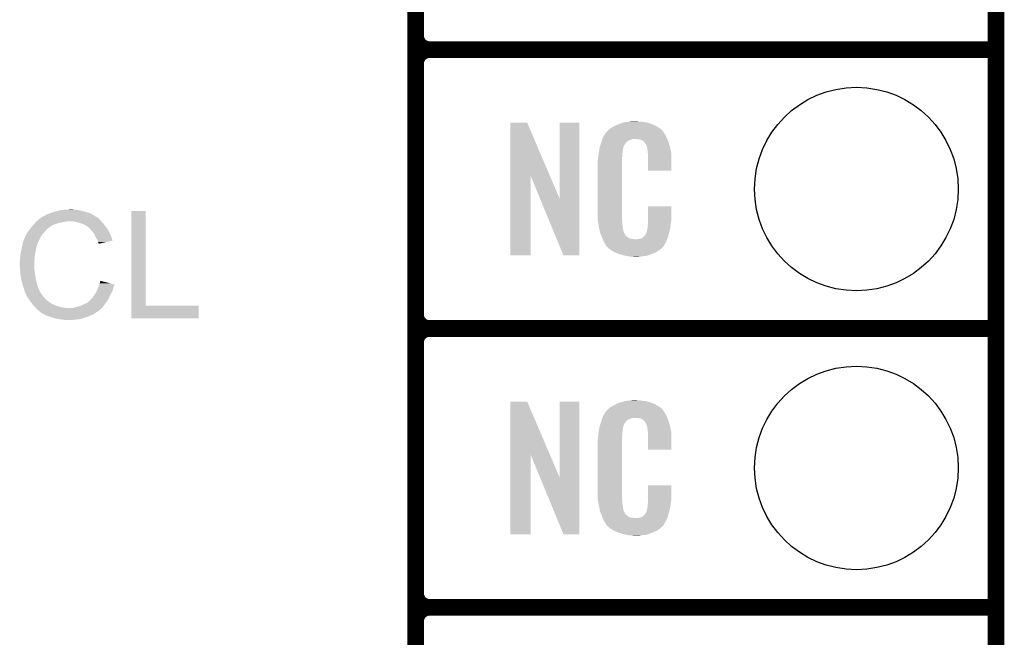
# Model space of a CAD drawing. Extents: x -1.3 to 24.2, y -3.9 to 39.2.
# Tile 22 of 34: x 15.2 to 24.2, y 8.6 to 14.2. Entities that reach past the tile are written whole.
import ezdxf

# ---------------------------------------------------------------- set-up
doc = ezdxf.new("R2010")
doc.units = 0
doc.layers.get('0').update_dxf_attribs({"linetype": 'CONTINUOUS'})
for name, color, linetype in [('POWERMONITOR_CLICK_V100_GKO', 5, 'CONTINUOUS'), ('POWERMONITOR_CLICK_V100_GTO', 14, 'CONTINUOUS'), ('POWERMONITOR_CLICK_V100_GTS', 12, 'CONTINUOUS')]:
    doc.layers.add(name, color=color, linetype=linetype)

# ---------------------------------------------------------------- blocks, each defined once
blk = doc.blocks.new('ROUND_31')
blk.add_circle((0, 0), 0.9271)

msp = doc.modelspace()

# ---------------------------------------------------------------- linework, layer by layer
at = {"layer": 'POWERMONITOR_CLICK_V100_GKO', "const_width": 0.1524}
msp.add_lwpolyline([(24.13, -1.27), (24.13, 36.83)], dxfattribs=at)
at = {"layer": 'POWERMONITOR_CLICK_V100_GTO', "const_width": 0.1524}
for points in [[(18.8468, -0.5588), (18.8468, 18.3388)], [(18.8468, 14.097), (18.8468, 16.383)], [(18.9738, 13.97), (24.13, 13.97)], [(18.9738, 13.97), (24.13, 13.97)], [(18.8468, 11.557), (18.8468, 13.843)], [(18.9738, 11.43), (24.13, 11.43)], [(18.9738, 11.43), (24.13, 11.43)], [(18.8468, 9.017), (18.8468, 11.303)], [(18.9738, 8.89), (24.13, 8.89)], [(18.9738, 8.89), (24.13, 8.89)], [(18.8468, 6.477), (18.8468, 8.763)]]:
    msp.add_lwpolyline(points, dxfattribs=at)
for points in [[(18.8468, 14.097, 0.4142136), (18.9738, 13.97)], [(18.9738, 13.97, 0.4142136), (18.8468, 13.843)], [(18.9738, 13.97, 0.4142136), (18.8468, 13.843)], [(18.8468, 11.557, 0.4142136), (18.9738, 11.43)], [(18.9738, 11.43, 0.4142136), (18.8468, 11.303)], [(18.9738, 11.43, 0.4142136), (18.8468, 11.303)], [(18.8468, 9.017, 0.4142136), (18.9738, 8.89)], [(18.9738, 8.89, 0.4142136), (18.8468, 8.763)], [(18.9738, 8.89, 0.4142136), (18.8468, 8.763)]]:
    msp.add_lwpolyline(points, format="xyb", dxfattribs=at)
at = {"layer": 'POWERMONITOR_CLICK_V100_GTO'}
for points in [[(19.707874, 12.816718), (19.707882, 13.304504), (20.070868, 12.816718), (19.862804, 13.304504)], [(19.707882, 13.304504), (19.707884, 13.30452), (19.862804, 13.304504), (19.707884, 13.30452)], [(20.15744, 12.613758), (20.157462, 13.304496), (20.337766, 12.613758), (20.33778, 13.304496)], [(20.157462, 13.304496), (20.157464, 13.30452), (20.33778, 13.304496), (20.157464, 13.30452)], [(20.626618, 13.256262), (20.642582, 13.26642), (21.06676, 13.256262), (21.04983, 13.26642)], [(20.642582, 13.26642), (20.66798, 13.27912), (21.04983, 13.26642), (21.02866, 13.27912)], [(20.66798, 13.27912), (20.67814, 13.2842), (21.02866, 13.27912), (21.016324, 13.2842)], [(20.67814, 13.2842), (20.703538, 13.29436), (21.016324, 13.2842), (20.991652, 13.29436)], [(20.703538, 13.29436), (20.711158, 13.2969), (20.991652, 13.29436), (20.985482, 13.2969)], [(20.711158, 13.2969), (20.7264, 13.30198), (20.985482, 13.2969), (20.966432, 13.30198)], [(20.7264, 13.30198), (20.743334, 13.30706), (20.966432, 13.30198), (20.947382, 13.30706)], [(20.743334, 13.30706), (20.751802, 13.3096), (20.947382, 13.30706), (20.927062, 13.3096)], [(20.751802, 13.3096), (20.78228, 13.31214), (20.927062, 13.3096), (20.90674, 13.31214)], [(20.78228, 13.31214), (20.79752, 13.31468), (20.90674, 13.31214), (20.891502, 13.31468)], [(20.79752, 13.31468), (20.812762, 13.31722), (20.876262, 13.31468), (20.863562, 13.31722)], [(20.55368, 13.172442), (20.562644, 13.18768), (21.130952, 13.172442), (21.12264, 13.18768)], [(20.562644, 13.18768), (20.576094, 13.21054), (21.12264, 13.18768), (21.109942, 13.21054)], [(20.576094, 13.21054), (20.579086, 13.215622), (21.109942, 13.21054), (21.106132, 13.215622)], [(20.579086, 13.215622), (20.58416, 13.218164), (21.106132, 13.215622), (21.104226, 13.218164)], [(20.58416, 13.218164), (20.58619, 13.220702), (21.104226, 13.218164), (21.102322, 13.220702)], [(20.58619, 13.220702), (20.59025, 13.225776), (21.102322, 13.220702), (21.099782, 13.225776)], [(20.59025, 13.225776), (20.59432, 13.230862), (21.099782, 13.225776), (21.095424, 13.230862)], [(20.59432, 13.230862), (20.608834, 13.24356), (21.095424, 13.230862), (21.084542, 13.24356)], [(20.608834, 13.24356), (20.614642, 13.24864), (21.084542, 13.24356), (21.077432, 13.24864)], [(20.614642, 13.24864), (20.626618, 13.256262), (21.077432, 13.24864), (21.06676, 13.256262)], [(20.52066, 13.073382), (20.525992, 13.091158), (20.73679, 13.073382), (20.741638, 13.091158)], [(20.525992, 13.091158), (20.532848, 13.114018), (20.741638, 13.091158), (20.754338, 13.114018)], [(20.532848, 13.114018), (20.535898, 13.12418), (20.754338, 13.114018), (20.764496, 13.12418)], [(20.535898, 13.124182), (20.537768, 13.129256), (20.764498, 13.124182), (20.767038, 13.129256)], [(20.535898, 13.12418), (20.535898, 13.124182), (20.764496, 13.12418), (20.764498, 13.124182)], [(20.537768, 13.129256), (20.541512, 13.139418), (20.767038, 13.129256), (20.779742, 13.139418)], [(20.541512, 13.139418), (20.547126, 13.154658), (20.779742, 13.139418), (20.817836, 13.154658)], [(20.547126, 13.154658), (20.547128, 13.15466), (20.817836, 13.154658), (20.866098, 13.15466)], [(20.547128, 13.15466), (20.548998, 13.159738), (21.139694, 13.15466), (21.13788, 13.159738)], [(20.548998, 13.159738), (20.55368, 13.172442), (21.13788, 13.159738), (21.130952, 13.172442)], [(20.88388, 13.15212), (20.866098, 13.15466), (21.140602, 13.15212), (21.139694, 13.15466)], [(20.896578, 13.14958), (20.88388, 13.15212), (21.141508, 13.14958), (21.140602, 13.15212)], [(20.921974, 13.13688), (20.896578, 13.14958), (21.146044, 13.13688), (21.141508, 13.14958)], [(20.924518, 13.131804), (20.921974, 13.13688), (21.147856, 13.131804), (21.146044, 13.13688)], [(20.931052, 13.12418), (20.924518, 13.131804), (21.150578, 13.12418), (21.147856, 13.131804)], [(20.939758, 13.11402), (20.931052, 13.12418), (21.153568, 13.11402), (21.150578, 13.12418)], [(20.94992, 13.09116), (20.939758, 13.11402), (21.160292, 13.09116), (21.153568, 13.11402)], [(20.953984, 13.081002), (20.94992, 13.09116), (21.16328, 13.081002), (21.160292, 13.09116)], [(20.508242, 12.981938), (20.5105, 13.00226), (20.7264, 12.981938), (20.72894, 13.00226)], [(20.5105, 13.00226), (20.512756, 13.022578), (20.72894, 13.00226), (20.72894, 13.022578)], [(20.512756, 13.022578), (20.51304, 13.02512), (20.72894, 13.022578), (20.729448, 13.02512)], [(20.51304, 13.02512), (20.514642, 13.035278), (20.729448, 13.02512), (20.73148, 13.035278)], [(20.514642, 13.035278), (20.516648, 13.047978), (20.73148, 13.035278), (20.73148, 13.047978)], [(20.516648, 13.047978), (20.518252, 13.058138), (20.73148, 13.047978), (20.73402, 13.058138)], [(20.518252, 13.058138), (20.519054, 13.063218), (20.73402, 13.058138), (20.73402, 13.063218)], [(20.519054, 13.063218), (20.52066, 13.073382), (20.73402, 13.063218), (20.73679, 13.073382)], [(20.954998, 13.078464), (20.953984, 13.081002), (21.163788, 13.078464), (21.16328, 13.081002)], [(20.955, 13.070842), (20.954998, 13.078464), (21.165312, 13.070842), (21.163788, 13.078464)], [(20.95754, 13.058138), (20.955, 13.070842), (21.167854, 13.058138), (21.165312, 13.070842)], [(20.96008, 13.04036), (20.95754, 13.058138), (21.171408, 13.04036), (21.167854, 13.058138)], [(20.960862, 13.030198), (20.96008, 13.04036), (21.17344, 13.030198), (21.171408, 13.04036)], [(20.96262, 13.00734), (20.960862, 13.030198), (21.173436, 13.00734), (21.17344, 13.030198)], [(20.96262, 12.867664), (20.96262, 13.00734), (21.173416, 12.867664), (21.173436, 13.00734)], [(20.50288, 12.931142), (20.50542, 12.943842), (20.7264, 12.931142), (20.7264, 12.943842)], [(20.50288, 12.48156), (20.50288, 12.931142), (20.7264, 12.48156), (20.7264, 12.931142)], [(20.50542, 12.96162), (20.50796, 12.9794), (20.7264, 12.96162), (20.7264, 12.9794)], [(20.50542, 12.943842), (20.50542, 12.96162), (20.7264, 12.943842), (20.7264, 12.96162)], [(20.50796, 12.9794), (20.508242, 12.981938), (20.7264, 12.9794), (20.7264, 12.981938)], [(21.173416, 12.86764), (20.96262, 12.867664), (21.173416, 12.86764), (21.173416, 12.867664)], [(19.70786, 12.095504), (19.707874, 12.816718), (19.895796, 12.095504), (19.89582, 12.816718)], [(19.97945, 12.613758), (19.89582, 12.816718), (20.15744, 12.613758), (20.070868, 12.816718)], [(20.192996, 12.095496), (19.97945, 12.613758), (20.337756, 12.095496), (20.337766, 12.613758)], [(15.471144, 12.458702), (15.476222, 12.461242), (15.921224, 12.458702), (15.917668, 12.461242)], [(15.476222, 12.461242), (15.483834, 12.466318), (15.917668, 12.461242), (15.910558, 12.466318)], [(15.483834, 12.466318), (15.483838, 12.46632), (15.910558, 12.466318), (15.910556, 12.46632)], [(15.483838, 12.46632), (15.496542, 12.4714), (15.910556, 12.46632), (15.900398, 12.4714)], [(15.496542, 12.4714), (15.506702, 12.47394), (15.900398, 12.4714), (15.89532, 12.47394)], [(15.506702, 12.47394), (15.511782, 12.47648), (15.89532, 12.47394), (15.89024, 12.47648)], [(15.511782, 12.47648), (15.521942, 12.48156), (15.89024, 12.47648), (15.876698, 12.48156)], [(15.521942, 12.48156), (15.529566, 12.484102), (15.876698, 12.48156), (15.86992, 12.484102)], [(15.529566, 12.484102), (15.55242, 12.49172), (15.86992, 12.484102), (15.844016, 12.49172)], [(15.55242, 12.49172), (15.5702, 12.4968), (15.844016, 12.49172), (15.82674, 12.4968)], [(15.5702, 12.4968), (15.610842, 12.50696), (15.82674, 12.4968), (15.788642, 12.50696)], [(15.610842, 12.50696), (15.6337, 12.5095), (15.788642, 12.50696), (15.77086, 12.5095)], [(15.6337, 12.5095), (15.65656, 12.51204), (15.77086, 12.5095), (15.755622, 12.51204)], [(15.65656, 12.51204), (15.702278, 12.51458), (15.740382, 12.51204), (15.727678, 12.51458)], [(16.258542, 11.63828), (16.258562, 12.499316), (16.388104, 11.63828), (16.38808, 12.499316)], [(16.258562, 12.499316), (16.258564, 12.49934), (16.38808, 12.499316), (16.258564, 12.49934)], [(20.505232, 12.41806), (20.50288, 12.48156), (20.7264, 12.41806), (20.7264, 12.48156)], [(20.96262, 12.40282), (20.962642, 12.542496), (21.17344, 12.40282), (21.17344, 12.542496)], [(20.962642, 12.542496), (20.962644, 12.54252), (21.17344, 12.542496), (20.962644, 12.54252)], [(15.362842, 12.369798), (15.367, 12.374878), (15.539718, 12.369798), (15.552924, 12.374878)], [(15.367, 12.374878), (15.373986, 12.3825), (15.552924, 12.374878), (15.57274, 12.3825)], [(15.373986, 12.3825), (15.383296, 12.392658), (15.57274, 12.3825), (15.603218, 12.392658)], [(15.383296, 12.392658), (15.387954, 12.39774), (15.603218, 12.392658), (15.6337, 12.39774)], [(15.387954, 12.39774), (15.39494, 12.40536), (15.6337, 12.39774), (15.671798, 12.40536)], [(15.39494, 12.40536), (15.394942, 12.405362), (15.98727, 12.40536), (15.98727, 12.405362)], [(15.394942, 12.405362), (15.40094, 12.410438), (15.98727, 12.405362), (15.984222, 12.410438)], [(15.40094, 12.410438), (15.412948, 12.420598), (15.984222, 12.410438), (15.974062, 12.420598)], [(15.412948, 12.420598), (15.418954, 12.42568), (15.974062, 12.420598), (15.96644, 12.42568)], [(15.418954, 12.42568), (15.427962, 12.433302), (15.96644, 12.42568), (15.958818, 12.433302)], [(15.427962, 12.433302), (15.43641, 12.438374), (15.958818, 12.433302), (15.953746, 12.438374)], [(15.43641, 12.438374), (15.43642, 12.43838), (15.953746, 12.438374), (15.951204, 12.43838)], [(15.43642, 12.43838), (15.440648, 12.440918), (15.951204, 12.43838), (15.948662, 12.440918)], [(15.440648, 12.440918), (15.461808, 12.45362), (15.948662, 12.440918), (15.92834, 12.45362)], [(15.461808, 12.45362), (15.46606, 12.456172), (15.92834, 12.45362), (15.924768, 12.456172)], [(15.46606, 12.456172), (15.466084, 12.4587), (15.924768, 12.456172), (15.921228, 12.4587)], [(15.466084, 12.4587), (15.471144, 12.458702), (15.921228, 12.4587), (15.921224, 12.458702)], [(15.76832, 12.39774), (15.735298, 12.40536), (15.991844, 12.39774), (15.98727, 12.40536)], [(15.768328, 12.397738), (15.76832, 12.39774), (15.991844, 12.397738), (15.991844, 12.39774)], [(15.802198, 12.387578), (15.768328, 12.397738), (16.004542, 12.387578), (15.991844, 12.397738)], [(15.819118, 12.382502), (15.802198, 12.387578), (16.007926, 12.382502), (16.004542, 12.387578)], [(15.8369, 12.37234), (15.819118, 12.382502), (16.0147, 12.37234), (16.007926, 12.382502)], [(15.849602, 12.36472), (15.8369, 12.37234), (16.02105, 12.36472), (16.0147, 12.37234)], [(20.50542, 12.412982), (20.505232, 12.41806), (20.727126, 12.412982), (20.7264, 12.41806)], [(20.50763, 12.400278), (20.50542, 12.412982), (20.72894, 12.400278), (20.727126, 12.412982)], [(20.511606, 12.377418), (20.50763, 12.400278), (20.72894, 12.377418), (20.72894, 12.400278)], [(20.51558, 12.35456), (20.511606, 12.377418), (20.73255, 12.35456), (20.72894, 12.377418)], [(20.96008, 12.3698), (20.961984, 12.38504), (21.168866, 12.3698), (21.1709, 12.38504)], [(20.961984, 12.38504), (20.96262, 12.390122), (21.1709, 12.38504), (21.171626, 12.390122)], [(20.96262, 12.390122), (20.96262, 12.40282), (21.171626, 12.390122), (21.17344, 12.40282)], [(15.293786, 12.268198), (15.30096, 12.28344), (15.43558, 12.268198), (15.44574, 12.28344)], [(15.30096, 12.28344), (15.30477, 12.29106), (15.44574, 12.28344), (15.45082, 12.29106)], [(15.30477, 12.29106), (15.306042, 12.293602), (15.45082, 12.29106), (15.453362, 12.293602)], [(15.306042, 12.293602), (15.31112, 12.30122), (15.453362, 12.293602), (15.46098, 12.30122)], [(15.31112, 12.30122), (15.318738, 12.31138), (15.46098, 12.30122), (15.471142, 12.31138)], [(15.318738, 12.31138), (15.31874, 12.311382), (15.471142, 12.31138), (15.471142, 12.311382)], [(15.31874, 12.311382), (15.32382, 12.321538), (15.471142, 12.311382), (15.479846, 12.321538)], [(15.32382, 12.321538), (15.329916, 12.32916), (15.479846, 12.321538), (15.48638, 12.32916)], [(15.329916, 12.32916), (15.340074, 12.341858), (15.48638, 12.32916), (15.499078, 12.341858)], [(15.340074, 12.341858), (15.34414, 12.34694), (15.499078, 12.341858), (15.5067, 12.34694)], [(15.34414, 12.34694), (15.346212, 12.349474), (15.5067, 12.34694), (15.509234, 12.349474)], [(15.346212, 12.349474), (15.346218, 12.34948), (15.509234, 12.349474), (15.511778, 12.34948)], [(15.346218, 12.34948), (15.362842, 12.369798), (15.511778, 12.34948), (15.539718, 12.369798)], [(15.859756, 12.359642), (15.849602, 12.36472), (16.025282, 12.359642), (16.02105, 12.36472)], [(15.8623, 12.3571), (15.859756, 12.359642), (16.0274, 12.3571), (16.025282, 12.359642)], [(15.88008, 12.33932), (15.8623, 12.3571), (16.040102, 12.33932), (16.0274, 12.3571)], [(15.88516, 12.33424), (15.88008, 12.33932), (16.043004, 12.33424), (16.040102, 12.33932)], [(15.896452, 12.321538), (15.88516, 12.33424), (16.05026, 12.321538), (16.043004, 12.33424)], [(15.905478, 12.311382), (15.896452, 12.321538), (16.054776, 12.311382), (16.05026, 12.321538)], [(15.914368, 12.29868), (15.905478, 12.311382), (16.06042, 12.29868), (16.054776, 12.311382)], [(15.923258, 12.285978), (15.914368, 12.29868), (16.066772, 12.285978), (16.06042, 12.29868)], [(15.927068, 12.27836), (15.923258, 12.285978), (16.07058, 12.27836), (16.066772, 12.285978)], [(20.520662, 12.32916), (20.51558, 12.35456), (20.73656, 12.32916), (20.73255, 12.35456)], [(20.525234, 12.306298), (20.520662, 12.32916), (20.74164, 12.306298), (20.73656, 12.32916)], [(20.52574, 12.303762), (20.525234, 12.306298), (20.74291, 12.303762), (20.74164, 12.306298)], [(20.533062, 12.285982), (20.52574, 12.303762), (20.751802, 12.285982), (20.74291, 12.303762)], [(20.53411, 12.283436), (20.533062, 12.285982), (20.754342, 12.283436), (20.751802, 12.285982)], [(20.5362, 12.278362), (20.53411, 12.283436), (20.756884, 12.278362), (20.754342, 12.283436)], [(20.927062, 12.270738), (20.937222, 12.280902), (21.146486, 12.270738), (21.14931, 12.280902)], [(20.937222, 12.280902), (20.94992, 12.30376), (21.14931, 12.280902), (21.15566, 12.30376)], [(20.94992, 12.30376), (20.949922, 12.303762), (21.15566, 12.30376), (21.15566, 12.303762)], [(20.949922, 12.303762), (20.955, 12.329162), (21.15566, 12.303762), (21.161636, 12.329162)], [(20.955, 12.329162), (20.955002, 12.331704), (21.161636, 12.329162), (21.162234, 12.331704)], [(20.955002, 12.331704), (20.95754, 12.336784), (21.162234, 12.331704), (21.163428, 12.336784)], [(20.95754, 12.344402), (20.958048, 12.346942), (21.165222, 12.344402), (21.16582, 12.346942)], [(20.95754, 12.336784), (20.95754, 12.344402), (21.163428, 12.336784), (21.165222, 12.344402)], [(20.958048, 12.346942), (20.96008, 12.357102), (21.16582, 12.346942), (21.167174, 12.357102)], [(20.96008, 12.357102), (20.96008, 12.3698), (21.167174, 12.357102), (21.168866, 12.3698)], [(15.265116, 12.18184), (15.26794, 12.19454), (15.397482, 12.18184), (15.401712, 12.19454)], [(15.26794, 12.19454), (15.268644, 12.197078), (15.401712, 12.19454), (15.402558, 12.197078)], [(15.268644, 12.197078), (15.270054, 12.202156), (15.402558, 12.197078), (15.40256, 12.202156)], [(15.270054, 12.202156), (15.270762, 12.204702), (15.40256, 12.202156), (15.405098, 12.204702)], [(15.270762, 12.204702), (15.279932, 12.23772), (15.405098, 12.204702), (15.42034, 12.23772)], [(15.279932, 12.23772), (15.28064, 12.240262), (15.42034, 12.23772), (15.42161, 12.240262)], [(15.28064, 12.240262), (15.293786, 12.268198), (15.42161, 12.240262), (15.43558, 12.268198)], [(15.93596, 12.26058), (15.927068, 12.27836), (16.078484, 12.26058), (16.07058, 12.27836)], [(15.938784, 12.2555), (15.93596, 12.26058), (16.080742, 12.2555), (16.078484, 12.26058)], [(15.94866, 12.237722), (15.938784, 12.2555), (16.086056, 12.237722), (16.080742, 12.2555)], [(15.950568, 12.230094), (15.94866, 12.237722), (16.088334, 12.230094), (16.086056, 12.237722)], [(15.953738, 12.217406), (15.950568, 12.230094), (16.030602, 12.217406), (16.088334, 12.230094)], [(15.958816, 12.21232), (15.953738, 12.217406), (16.00746, 12.21232), (16.030602, 12.217406)], [(15.961358, 12.204702), (15.958816, 12.21232), (15.972798, 12.204702), (16.00746, 12.21232)], [(15.96136, 12.202188), (15.961358, 12.204702), (15.96136, 12.202188), (15.972798, 12.204702)], [(20.538292, 12.273278), (20.5362, 12.278362), (20.764502, 12.273278), (20.756884, 12.278362)], [(20.54143, 12.26566), (20.538292, 12.273278), (20.77212, 12.26566), (20.764502, 12.273278)], [(20.54352, 12.26058), (20.54143, 12.26566), (20.779742, 12.26058), (20.77212, 12.26566)], [(20.545474, 12.2555), (20.54352, 12.26058), (20.787362, 12.2555), (20.779742, 12.26058)], [(20.548406, 12.24788), (20.545474, 12.2555), (20.802604, 12.24788), (20.787362, 12.2555)], [(20.55036, 12.2428), (20.548406, 12.24788), (20.848322, 12.2428), (20.802604, 12.24788)], [(20.55622, 12.22756), (20.55036, 12.2428), (21.130408, 12.22756), (21.136684, 12.2428)], [(20.563278, 12.21486), (20.55622, 12.22756), (21.12518, 12.21486), (21.130408, 12.22756)], [(20.568922, 12.204698), (20.563278, 12.21486), (21.119082, 12.204698), (21.12518, 12.21486)], [(20.579076, 12.189466), (20.568922, 12.204698), (21.109942, 12.189466), (21.119082, 12.204698)], [(20.848322, 12.2428), (20.858482, 12.242802), (21.136684, 12.2428), (21.136686, 12.242802)], [(20.858482, 12.242802), (20.866104, 12.24534), (21.136686, 12.242802), (21.13773, 12.24534)], [(20.876262, 12.24534), (20.901662, 12.25042), (21.13773, 12.24534), (21.139822, 12.25042)], [(20.901662, 12.25042), (20.914354, 12.258038), (21.139822, 12.25042), (21.14296, 12.258038)], [(20.914354, 12.258038), (20.914362, 12.258042), (21.14296, 12.258038), (21.14296, 12.258042)], [(20.914362, 12.258042), (20.921984, 12.26566), (21.14296, 12.258042), (21.145076, 12.26566)], [(20.921984, 12.26566), (20.924526, 12.265676), (21.145076, 12.26566), (21.14508, 12.265676)], [(20.924526, 12.265676), (20.927062, 12.270738), (21.14508, 12.265676), (21.146486, 12.270738)], [(15.247256, 12.087862), (15.25016, 12.10818), (15.3797, 12.087862), (15.383086, 12.10818)], [(15.25016, 12.10818), (15.25778, 12.14882), (15.383086, 12.10818), (15.38986, 12.14882)], [(15.25778, 12.14882), (15.26286, 12.17168), (15.38986, 12.14882), (15.39494, 12.17168)], [(15.26286, 12.17168), (15.265116, 12.18184), (15.39494, 12.17168), (15.397482, 12.18184)], [(20.57908, 12.184384), (20.579076, 12.189466), (21.106894, 12.184384), (21.109942, 12.189466)], [(20.586702, 12.17676), (20.57908, 12.184384), (21.10232, 12.17676), (21.106894, 12.184384)], [(20.59178, 12.17168), (20.586702, 12.17676), (21.099776, 12.17168), (21.10232, 12.17676)], [(20.59686, 12.166598), (20.59178, 12.17168), (21.093424, 12.166598), (21.099776, 12.17168)], [(20.602786, 12.16152), (20.59686, 12.166598), (21.08708, 12.16152), (21.093424, 12.166598)], [(20.614638, 12.15136), (20.602786, 12.16152), (21.075228, 12.15136), (21.08708, 12.16152)], [(20.622768, 12.14628), (20.614638, 12.15136), (21.069302, 12.14628), (21.075228, 12.15136)], [(20.65122, 12.1285), (20.622768, 12.14628), (21.043902, 12.1285), (21.069302, 12.14628)], [(20.65528, 12.125962), (20.65122, 12.1285), (21.037978, 12.125962), (21.043902, 12.1285)], [(20.687936, 12.11326), (20.65528, 12.125962), (21.00834, 12.11326), (21.037978, 12.125962)], [(20.701, 12.108178), (20.687936, 12.11326), (20.99527, 12.108178), (21.00834, 12.11326)], [(20.744178, 12.09548), (20.701, 12.108178), (20.962618, 12.09548), (20.99527, 12.108178)], [(15.24254, 12.016742), (15.242542, 12.034522), (15.37462, 12.016742), (15.375804, 12.034522)], [(15.24254, 12.016738), (15.24254, 12.016742), (15.37462, 12.016738), (15.37462, 12.016742)], [(15.24361, 11.996418), (15.24254, 12.016738), (15.37462, 11.996418), (15.37462, 12.016738)], [(15.242542, 12.034522), (15.24508, 12.042144), (15.375804, 12.034522), (15.376312, 12.042144)], [(15.24508, 12.07262), (15.247256, 12.087862), (15.378526, 12.07262), (15.3797, 12.087862)], [(15.24508, 12.05484), (15.24508, 12.07262), (15.37716, 12.05484), (15.378526, 12.07262)], [(15.24508, 12.042144), (15.24508, 12.05484), (15.376312, 12.042144), (15.37716, 12.05484)], [(19.895796, 12.09548), (19.70786, 12.095504), (19.895796, 12.09548), (19.895796, 12.095504)], [(20.337756, 12.09548), (20.192996, 12.095496), (20.337756, 12.09548), (20.337756, 12.095496)], [(20.771274, 12.0904), (20.744178, 12.09548), (20.939758, 12.0904), (20.962618, 12.09548)], [(20.78482, 12.08786), (20.771274, 12.0904), (20.91182, 12.08786), (20.939758, 12.0904)], [(20.800058, 12.08532), (20.78482, 12.08786), (20.896578, 12.08532), (20.91182, 12.08786)], [(20.827998, 12.08278), (20.817838, 12.08532), (20.881338, 12.08278), (20.896578, 12.08532)], [(15.244146, 11.986258), (15.24361, 11.996418), (15.37716, 11.986258), (15.37462, 11.996418)], [(15.24508, 11.96848), (15.244146, 11.986258), (15.37716, 11.96848), (15.37716, 11.986258)], [(15.245844, 11.960858), (15.24508, 11.96848), (15.37716, 11.960858), (15.37716, 11.96848)], [(15.247366, 11.94562), (15.245844, 11.960858), (15.3797, 11.94562), (15.37716, 11.960858)], [(15.25016, 11.917678), (15.247366, 11.94562), (15.383692, 11.917678), (15.3797, 11.94562)], [(15.25778, 11.8745), (15.25016, 11.917678), (15.38986, 11.8745), (15.383692, 11.917678)], [(15.257782, 11.874498), (15.25778, 11.8745), (15.38986, 11.874498), (15.38986, 11.8745)], [(15.267308, 11.8364), (15.257782, 11.874498), (15.40002, 11.8364), (15.38986, 11.874498)], [(15.267942, 11.83386), (15.267308, 11.8364), (15.400746, 11.83386), (15.40002, 11.8364)], [(15.278948, 11.800838), (15.267942, 11.83386), (15.41018, 11.800838), (15.400746, 11.83386)], [(15.9677, 11.831296), (15.97152, 11.841482), (16.106132, 11.831296), (16.066206, 11.841482)], [(15.97152, 11.841482), (15.976624, 11.864336), (16.066206, 11.841482), (15.976624, 11.864336)], [(15.279796, 11.798294), (15.278948, 11.800838), (15.410186, 11.798294), (15.41018, 11.800838)], [(15.281488, 11.793216), (15.279796, 11.798294), (15.41526, 11.793216), (15.410186, 11.798294)], [(15.28318, 11.788138), (15.281488, 11.793216), (15.416956, 11.788138), (15.41526, 11.793216)], [(15.283816, 11.785602), (15.28318, 11.788138), (15.4178, 11.785602), (15.416956, 11.788138)], [(15.288262, 11.76782), (15.283816, 11.785602), (15.425422, 11.76782), (15.4178, 11.785602)], [(15.2908, 11.760204), (15.288262, 11.76782), (15.430182, 11.760204), (15.425422, 11.76782)], [(15.293334, 11.757666), (15.2908, 11.760204), (15.431768, 11.757666), (15.430182, 11.760204)], [(15.29334, 11.755124), (15.293334, 11.757666), (15.433358, 11.755124), (15.431768, 11.757666)], [(15.297152, 11.747502), (15.29334, 11.755124), (15.43812, 11.747502), (15.433358, 11.755124)], [(15.307312, 11.72718), (15.297152, 11.747502), (15.45336, 11.72718), (15.43812, 11.747502)], [(15.92326, 11.73734), (15.926646, 11.74242), (16.068356, 11.73734), (16.07058, 11.74242)], [(15.926646, 11.74242), (15.93342, 11.752578), (16.07058, 11.74242), (16.076384, 11.752578)], [(15.93342, 11.752578), (15.93799, 11.760198), (16.076384, 11.752578), (16.08074, 11.760198)], [(15.93799, 11.760198), (15.94104, 11.765282), (16.08074, 11.760198), (16.082918, 11.765282)], [(15.94104, 11.765282), (15.946482, 11.777982), (16.082918, 11.765282), (16.08836, 11.777982)], [(15.946482, 11.777982), (15.953014, 11.79322), (16.08836, 11.777982), (16.093438, 11.79322)], [(15.953014, 11.79322), (15.95628, 11.80084), (16.093438, 11.79322), (16.094962, 11.80084)], [(15.95628, 11.80084), (15.958184, 11.805918), (16.094962, 11.80084), (16.09598, 11.805918)], [(15.958184, 11.805918), (15.961994, 11.81608), (16.09598, 11.805918), (16.10106, 11.81608)], [(15.961994, 11.81608), (15.9677, 11.831296), (16.10106, 11.81608), (16.106132, 11.831296)], [(15.31366, 11.714482), (15.307312, 11.72718), (15.46352, 11.714482), (15.45336, 11.72718)], [(15.322128, 11.70178), (15.31366, 11.714482), (15.47368, 11.70178), (15.46352, 11.714482)], [(15.335674, 11.681462), (15.322128, 11.70178), (15.496538, 11.681462), (15.47368, 11.70178)], [(15.33906, 11.67638), (15.335674, 11.681462), (15.503528, 11.67638), (15.496538, 11.681462)], [(15.350784, 11.66114), (15.33906, 11.67638), (15.524482, 11.66114), (15.503528, 11.67638)], [(15.35079, 11.661134), (15.350784, 11.66114), (15.527026, 11.661134), (15.524482, 11.66114)], [(15.354694, 11.656058), (15.35079, 11.661134), (15.532104, 11.656058), (15.527026, 11.661134)], [(15.356646, 11.65352), (15.354694, 11.656058), (15.537182, 11.65352), (15.532104, 11.656058)], [(15.360554, 11.64844), (15.356646, 11.65352), (15.55242, 11.64844), (15.537182, 11.65352)], [(15.8115, 11.64336), (15.84452, 11.6586), (16.012158, 11.64336), (16.023588, 11.6586)], [(15.84452, 11.6586), (15.854676, 11.66368), (16.023588, 11.6586), (16.0274, 11.66368)], [(15.854676, 11.66368), (15.859758, 11.666222), (16.0274, 11.66368), (16.029094, 11.666222)], [(15.859758, 11.666222), (15.872464, 11.67892), (16.029094, 11.666222), (16.037558, 11.67892)], [(15.872464, 11.67892), (15.875, 11.678944), (16.037558, 11.67892), (16.037574, 11.678944)], [(15.875, 11.678944), (15.875016, 11.681466), (16.037574, 11.678944), (16.039256, 11.681466)], [(15.875016, 11.681466), (15.880078, 11.684002), (16.039256, 11.681466), (16.040946, 11.684002)], [(15.880078, 11.684002), (15.88516, 11.68908), (16.040946, 11.684002), (16.044332, 11.68908)], [(15.88516, 11.68908), (15.890242, 11.696702), (16.044332, 11.68908), (16.049414, 11.696702)], [(15.890242, 11.696702), (15.895316, 11.701778), (16.049414, 11.696702), (16.052798, 11.701778)], [(15.895316, 11.701778), (15.908022, 11.714484), (16.052798, 11.701778), (16.058356, 11.714484)], [(15.908022, 11.714484), (15.9131, 11.724638), (16.058356, 11.714484), (16.062798, 11.724638)], [(15.9131, 11.724638), (15.92326, 11.73734), (16.062798, 11.724638), (16.068356, 11.73734)], [(15.36446, 11.643362), (15.360554, 11.64844), (15.562576, 11.643362), (15.55242, 11.64844)], [(15.369544, 11.638278), (15.36446, 11.643362), (15.572742, 11.638278), (15.562576, 11.643362)], [(15.37716, 11.63066), (15.369544, 11.638278), (15.59814, 11.63066), (15.572742, 11.638278)], [(15.383256, 11.62304), (15.37716, 11.63066), (15.62608, 11.62304), (15.59814, 11.63066)], [(15.387318, 11.617962), (15.383256, 11.62304), (15.656548, 11.617962), (15.62608, 11.62304)], [(15.387322, 11.61796), (15.387318, 11.617962), (15.656558, 11.61796), (15.656548, 11.617962)], [(15.389862, 11.61542), (15.387322, 11.61796), (15.689578, 11.61542), (15.656558, 11.61796)], [(15.40002, 11.605262), (15.389862, 11.61542), (15.97914, 11.605262), (15.989298, 11.61542)], [(15.400024, 11.60526), (15.40002, 11.605262), (15.979138, 11.60526), (15.97914, 11.605262)], [(15.410178, 11.59764), (15.400024, 11.60526), (15.968984, 11.59764), (15.979138, 11.60526)], [(15.41781, 11.59001), (15.410178, 11.59764), (15.95882, 11.59001), (15.968984, 11.59764)], [(15.420338, 11.587482), (15.41781, 11.59001), (15.958804, 11.587482), (15.95882, 11.59001)], [(15.42035, 11.587474), (15.420338, 11.587482), (15.958804, 11.587474), (15.958804, 11.587482)], [(15.427964, 11.582398), (15.42035, 11.587474), (15.948658, 11.582398), (15.958804, 11.587474)], [(15.43558, 11.57732), (15.427964, 11.582398), (15.941042, 11.57732), (15.948658, 11.582398)], [(15.440654, 11.572246), (15.43558, 11.57732), (15.932584, 11.572246), (15.941042, 11.57732)], [(15.443196, 11.57224), (15.440654, 11.572246), (15.932574, 11.57224), (15.932584, 11.572246)], [(15.445742, 11.569702), (15.443196, 11.57224), (15.928342, 11.569702), (15.932574, 11.57224)], [(15.445746, 11.5697), (15.445742, 11.569702), (15.92834, 11.5697), (15.928342, 11.569702)], [(15.459078, 11.56208), (15.445746, 11.5697), (15.918178, 11.56208), (15.92834, 11.5697)], [(15.689578, 11.61542), (15.699742, 11.615422), (15.989298, 11.61542), (15.9893, 11.615422)], [(15.699742, 11.615422), (15.707364, 11.61796), (15.9893, 11.615422), (15.991838, 11.61796)], [(15.727684, 11.61796), (15.744614, 11.62304), (15.991838, 11.61796), (15.996918, 11.62304)], [(15.744614, 11.62304), (15.75308, 11.62558), (15.996918, 11.62304), (15.998822, 11.62558)], [(15.75308, 11.62558), (15.783562, 11.630662), (15.998822, 11.62558), (16.002634, 11.630662)], [(15.783562, 11.630662), (15.8115, 11.64336), (16.002634, 11.630662), (16.012158, 11.64336)], [(16.25854, 11.524004), (16.258542, 11.638256), (16.870656, 11.524004), (16.87068, 11.638256)], [(16.258542, 11.638256), (16.258542, 11.63828), (16.87068, 11.638256), (16.388104, 11.63828)], [(15.463522, 11.55954), (15.459078, 11.56208), (15.913098, 11.55954), (15.918178, 11.56208)], [(15.473682, 11.55446), (15.463522, 11.55954), (15.902938, 11.55446), (15.913098, 11.55954)], [(15.48384, 11.54938), (15.473682, 11.55446), (15.887698, 11.54938), (15.902938, 11.55446)], [(15.512634, 11.539218), (15.48384, 11.54938), (15.869916, 11.539218), (15.887698, 11.54938)], [(15.52702, 11.53414), (15.512634, 11.539218), (15.849602, 11.53414), (15.869916, 11.539218)], [(15.551404, 11.52652), (15.52702, 11.53414), (15.82674, 11.52652), (15.849602, 11.53414)], [(15.567658, 11.52144), (15.551404, 11.52652), (15.813192, 11.52144), (15.82674, 11.52652)], [(15.581206, 11.5189), (15.567658, 11.52144), (15.806418, 11.5189), (15.813192, 11.52144)], [(15.608302, 11.51382), (15.581206, 11.5189), (15.781022, 11.51382), (15.806418, 11.5189)], [(15.62862, 11.51128), (15.608302, 11.51382), (15.75562, 11.51128), (15.781022, 11.51382)], [(15.6464, 11.50874), (15.62862, 11.51128), (15.73022, 11.50874), (15.75562, 11.51128)], [(15.684498, 11.5062), (15.674338, 11.50874), (15.702282, 11.5062), (15.73022, 11.50874)], [(16.870656, 11.52398), (16.25854, 11.524004), (16.870656, 11.52398), (16.870656, 11.524004)], [(19.707874, 10.276718), (19.707882, 10.764504), (20.070868, 10.276718), (19.862804, 10.764504)], [(19.707882, 10.764504), (19.707884, 10.76452), (19.862804, 10.764504), (19.707884, 10.76452)], [(20.15744, 10.073758), (20.157462, 10.764496), (20.337766, 10.073758), (20.33778, 10.764496)], [(20.157462, 10.764496), (20.157464, 10.76452), (20.33778, 10.764496), (20.157464, 10.76452)], [(20.703538, 10.75436), (20.711158, 10.7569), (20.991652, 10.75436), (20.985482, 10.7569)], [(20.711158, 10.7569), (20.7264, 10.76198), (20.985482, 10.7569), (20.966432, 10.76198)], [(20.7264, 10.76198), (20.743334, 10.76706), (20.966432, 10.76198), (20.947382, 10.76706)], [(20.743334, 10.76706), (20.751802, 10.7696), (20.947382, 10.76706), (20.927062, 10.7696)], [(20.751802, 10.7696), (20.78228, 10.77214), (20.927062, 10.7696), (20.90674, 10.77214)], [(20.78228, 10.77214), (20.79752, 10.77468), (20.90674, 10.77214), (20.891502, 10.77468)], [(20.79752, 10.77468), (20.812762, 10.77722), (20.876262, 10.77468), (20.863562, 10.77722)], [(20.562644, 10.64768), (20.576094, 10.67054), (21.12264, 10.64768), (21.109942, 10.67054)], [(20.576094, 10.67054), (20.579086, 10.675622), (21.109942, 10.67054), (21.106132, 10.675622)], [(20.579086, 10.675622), (20.58416, 10.678164), (21.106132, 10.675622), (21.104226, 10.678164)], [(20.58416, 10.678164), (20.58619, 10.680702), (21.104226, 10.678164), (21.102322, 10.680702)], [(20.58619, 10.680702), (20.59025, 10.685776), (21.102322, 10.680702), (21.099782, 10.685776)], [(20.59025, 10.685776), (20.59432, 10.690862), (21.099782, 10.685776), (21.095424, 10.690862)], [(20.59432, 10.690862), (20.608834, 10.70356), (21.095424, 10.690862), (21.084542, 10.70356)], [(20.608834, 10.70356), (20.614642, 10.70864), (21.084542, 10.70356), (21.077432, 10.70864)], [(20.614642, 10.70864), (20.626618, 10.716262), (21.077432, 10.70864), (21.06676, 10.716262)], [(20.626618, 10.716262), (20.642582, 10.72642), (21.06676, 10.716262), (21.04983, 10.72642)], [(20.642582, 10.72642), (20.66798, 10.73912), (21.04983, 10.72642), (21.02866, 10.73912)], [(20.66798, 10.73912), (20.67814, 10.7442), (21.02866, 10.73912), (21.016324, 10.7442)], [(20.67814, 10.7442), (20.703538, 10.75436), (21.016324, 10.7442), (20.991652, 10.75436)], [(20.533492, 10.574018), (20.5359, 10.58164), (20.754338, 10.574018), (20.761956, 10.58164)], [(20.5359, 10.58164), (20.536788, 10.584182), (20.761956, 10.58164), (20.764498, 10.584182)], [(20.536788, 10.584182), (20.538564, 10.589256), (20.764498, 10.584182), (20.767038, 10.589256)], [(20.538564, 10.589256), (20.542122, 10.599418), (20.767038, 10.589256), (20.779742, 10.599418)], [(20.542122, 10.599418), (20.547454, 10.614658), (20.779742, 10.599418), (20.817836, 10.614658)], [(20.547454, 10.614658), (20.547456, 10.61466), (20.817836, 10.614658), (20.866098, 10.61466)], [(20.547456, 10.61466), (20.549232, 10.619738), (21.139694, 10.61466), (21.13788, 10.619738)], [(20.549232, 10.619738), (20.55368, 10.632442), (21.13788, 10.619738), (21.130952, 10.632442)], [(20.55368, 10.632442), (20.562644, 10.64768), (21.130952, 10.632442), (21.12264, 10.64768)], [(20.88388, 10.61212), (20.866098, 10.61466), (21.140602, 10.61212), (21.139694, 10.61466)], [(20.896578, 10.60958), (20.88388, 10.61212), (21.141508, 10.60958), (21.140602, 10.61212)], [(20.921974, 10.59688), (20.896578, 10.60958), (21.146044, 10.59688), (21.141508, 10.60958)], [(20.924518, 10.591804), (20.921974, 10.59688), (21.147856, 10.591804), (21.146044, 10.59688)], [(20.931052, 10.58418), (20.924518, 10.591804), (21.150578, 10.58418), (21.147856, 10.591804)], [(20.939758, 10.57402), (20.931052, 10.58418), (21.153568, 10.57402), (21.150578, 10.58418)], [(20.51304, 10.48512), (20.514642, 10.495278), (20.729448, 10.48512), (20.73148, 10.495278)], [(20.514642, 10.495278), (20.516648, 10.507978), (20.73148, 10.495278), (20.73148, 10.507978)], [(20.516648, 10.507978), (20.518252, 10.518138), (20.73148, 10.507978), (20.73402, 10.518138)], [(20.518252, 10.518138), (20.519054, 10.523218), (20.73402, 10.518138), (20.73402, 10.523218)], [(20.519054, 10.523218), (20.52066, 10.533382), (20.73402, 10.523218), (20.73679, 10.533382)], [(20.52066, 10.533382), (20.526272, 10.551158), (20.73679, 10.533382), (20.741638, 10.551158)], [(20.526272, 10.551158), (20.533492, 10.574018), (20.741638, 10.551158), (20.754338, 10.574018)], [(20.94992, 10.55116), (20.939758, 10.57402), (21.160292, 10.55116), (21.153568, 10.57402)], [(20.953984, 10.541002), (20.94992, 10.55116), (21.16328, 10.541002), (21.160292, 10.55116)], [(20.954998, 10.538464), (20.953984, 10.541002), (21.163788, 10.538464), (21.16328, 10.541002)], [(20.955, 10.530842), (20.954998, 10.538464), (21.165312, 10.530842), (21.163788, 10.538464)], [(20.95754, 10.518138), (20.955, 10.530842), (21.167854, 10.518138), (21.165312, 10.530842)], [(20.96008, 10.50036), (20.95754, 10.518138), (21.171408, 10.50036), (21.167854, 10.518138)], [(20.960862, 10.490198), (20.96008, 10.50036), (21.17344, 10.490198), (21.171408, 10.50036)], [(20.96262, 10.46734), (20.960862, 10.490198), (21.173436, 10.46734), (21.17344, 10.490198)], [(20.50288, 10.391142), (20.50542, 10.403842), (20.7264, 10.391142), (20.7264, 10.403842)], [(20.50542, 10.42162), (20.50796, 10.4394), (20.7264, 10.42162), (20.7264, 10.4394)], [(20.50542, 10.403842), (20.50542, 10.42162), (20.7264, 10.403842), (20.7264, 10.42162)], [(20.50796, 10.4394), (20.508242, 10.441938), (20.7264, 10.4394), (20.7264, 10.441938)], [(20.508242, 10.441938), (20.5105, 10.46226), (20.7264, 10.441938), (20.72894, 10.46226)], [(20.5105, 10.46226), (20.512756, 10.482578), (20.72894, 10.46226), (20.72894, 10.482578)], [(20.512756, 10.482578), (20.51304, 10.48512), (20.72894, 10.482578), (20.729448, 10.48512)], [(20.96262, 10.327664), (20.96262, 10.46734), (21.173416, 10.327664), (21.173436, 10.46734)], [(20.50288, 9.94156), (20.50288, 10.391142), (20.7264, 9.94156), (20.7264, 10.391142)], [(21.173416, 10.32764), (20.96262, 10.327664), (21.173416, 10.32764), (21.173416, 10.327664)], [(19.70786, 9.555504), (19.707874, 10.276718), (19.895796, 9.555504), (19.89582, 10.276718)], [(19.97945, 10.073758), (19.89582, 10.276718), (20.15744, 10.073758), (20.070868, 10.276718)], [(20.192996, 9.555496), (19.97945, 10.073758), (20.337756, 9.555496), (20.337766, 10.073758)], [(20.96262, 9.86282), (20.962642, 10.002496), (21.17344, 9.86282), (21.17344, 10.002496)], [(20.962642, 10.002496), (20.962644, 10.00252), (21.17344, 10.002496), (20.962644, 10.00252)], [(20.505232, 9.87806), (20.50288, 9.94156), (20.7264, 9.87806), (20.7264, 9.94156)], [(20.50542, 9.872982), (20.505232, 9.87806), (20.727126, 9.872982), (20.7264, 9.87806)], [(20.50763, 9.860278), (20.50542, 9.872982), (20.72894, 9.860278), (20.727126, 9.872982)], [(20.511606, 9.837418), (20.50763, 9.860278), (20.72894, 9.837418), (20.72894, 9.860278)], [(20.96262, 9.850122), (20.96262, 9.86282), (21.171626, 9.850122), (21.17344, 9.86282)], [(20.51558, 9.81456), (20.511606, 9.837418), (20.73255, 9.81456), (20.72894, 9.837418)], [(20.520662, 9.78916), (20.51558, 9.81456), (20.73656, 9.78916), (20.73255, 9.81456)], [(20.525234, 9.766298), (20.520662, 9.78916), (20.74164, 9.766298), (20.73656, 9.78916)], [(20.949922, 9.763762), (20.955, 9.789162), (21.15566, 9.763762), (21.161636, 9.789162)], [(20.955, 9.789162), (20.955002, 9.791704), (21.161636, 9.789162), (21.162234, 9.791704)], [(20.955002, 9.791704), (20.95754, 9.796784), (21.162234, 9.791704), (21.163428, 9.796784)], [(20.95754, 9.804402), (20.958048, 9.806942), (21.165222, 9.804402), (21.16582, 9.806942)], [(20.95754, 9.796784), (20.95754, 9.804402), (21.163428, 9.796784), (21.165222, 9.804402)], [(20.958048, 9.806942), (20.96008, 9.817102), (21.16582, 9.806942), (21.167174, 9.817102)], [(20.96008, 9.83234), (20.961894, 9.84504), (21.169206, 9.83234), (21.1709, 9.84504)], [(20.96008, 9.817102), (20.96008, 9.83234), (21.167174, 9.817102), (21.169206, 9.83234)], [(20.961894, 9.84504), (20.96262, 9.850122), (21.1709, 9.84504), (21.171626, 9.850122)], [(20.52574, 9.763762), (20.525234, 9.766298), (20.74291, 9.763762), (20.74164, 9.766298)], [(20.533062, 9.745982), (20.52574, 9.763762), (20.751802, 9.745982), (20.74291, 9.763762)], [(20.53411, 9.743436), (20.533062, 9.745982), (20.754342, 9.743436), (20.751802, 9.745982)], [(20.5362, 9.738362), (20.53411, 9.743436), (20.756884, 9.738362), (20.754342, 9.743436)], [(20.538292, 9.733278), (20.5362, 9.738362), (20.764502, 9.733278), (20.756884, 9.738362)], [(20.54143, 9.72566), (20.538292, 9.733278), (20.77212, 9.72566), (20.764502, 9.733278)], [(20.54352, 9.72058), (20.54143, 9.72566), (20.779742, 9.72058), (20.77212, 9.72566)], [(20.545474, 9.7155), (20.54352, 9.72058), (20.787362, 9.7155), (20.779742, 9.72058)], [(20.548406, 9.70788), (20.545474, 9.7155), (20.802604, 9.70788), (20.787362, 9.7155)], [(20.55036, 9.7028), (20.548406, 9.70788), (20.848322, 9.7028), (20.802604, 9.70788)], [(20.55622, 9.68756), (20.55036, 9.7028), (21.130408, 9.68756), (21.136684, 9.7028)], [(20.563278, 9.67486), (20.55622, 9.68756), (21.12518, 9.67486), (21.130408, 9.68756)], [(20.848322, 9.7028), (20.858482, 9.702802), (21.136684, 9.7028), (21.136686, 9.702802)], [(20.858482, 9.702802), (20.866104, 9.70534), (21.136686, 9.702802), (21.13773, 9.70534)], [(20.876262, 9.70534), (20.901662, 9.71042), (21.13773, 9.70534), (21.139822, 9.71042)], [(20.901662, 9.71042), (20.914354, 9.718038), (21.139822, 9.71042), (21.14296, 9.718038)], [(20.914354, 9.718038), (20.914362, 9.718042), (21.14296, 9.718038), (21.14296, 9.718042)], [(20.914362, 9.718042), (20.921984, 9.72566), (21.14296, 9.718042), (21.145076, 9.72566)], [(20.921984, 9.72566), (20.924526, 9.725676), (21.145076, 9.72566), (21.14508, 9.725676)], [(20.924526, 9.725676), (20.927062, 9.730738), (21.14508, 9.725676), (21.146486, 9.730738)], [(20.927062, 9.730738), (20.937222, 9.740902), (21.146486, 9.730738), (21.14931, 9.740902)], [(20.937222, 9.740902), (20.94992, 9.76376), (21.14931, 9.740902), (21.15566, 9.76376)], [(20.94992, 9.76376), (20.949922, 9.763762), (21.15566, 9.76376), (21.15566, 9.763762)], [(20.568922, 9.664698), (20.563278, 9.67486), (21.119082, 9.664698), (21.12518, 9.67486)], [(20.579076, 9.649466), (20.568922, 9.664698), (21.109942, 9.649466), (21.119082, 9.664698)], [(20.57908, 9.644384), (20.579076, 9.649466), (21.106894, 9.644384), (21.109942, 9.649466)], [(20.586702, 9.63676), (20.57908, 9.644384), (21.10232, 9.63676), (21.106894, 9.644384)], [(20.59178, 9.63168), (20.586702, 9.63676), (21.099776, 9.63168), (21.10232, 9.63676)], [(20.59686, 9.626598), (20.59178, 9.63168), (21.093424, 9.626598), (21.099776, 9.63168)], [(20.602786, 9.62152), (20.59686, 9.626598), (21.08708, 9.62152), (21.093424, 9.626598)], [(20.614638, 9.61136), (20.602786, 9.62152), (21.075228, 9.61136), (21.08708, 9.62152)], [(20.622768, 9.60628), (20.614638, 9.61136), (21.069302, 9.60628), (21.075228, 9.61136)], [(20.65122, 9.5885), (20.622768, 9.60628), (21.043902, 9.5885), (21.069302, 9.60628)], [(19.895796, 9.55548), (19.70786, 9.555504), (19.895796, 9.55548), (19.895796, 9.555504)], [(20.337756, 9.55548), (20.192996, 9.555496), (20.337756, 9.55548), (20.337756, 9.555496)], [(20.65528, 9.585962), (20.65122, 9.5885), (21.037978, 9.585962), (21.043902, 9.5885)], [(20.687936, 9.57326), (20.65528, 9.585962), (21.00834, 9.57326), (21.037978, 9.585962)], [(20.701, 9.568178), (20.687936, 9.57326), (20.99527, 9.568178), (21.00834, 9.57326)], [(20.744178, 9.55548), (20.701, 9.568178), (20.962618, 9.55548), (20.99527, 9.568178)], [(20.771274, 9.5504), (20.744178, 9.55548), (20.939758, 9.5504), (20.962618, 9.55548)], [(20.78482, 9.54786), (20.771274, 9.5504), (20.91182, 9.54786), (20.939758, 9.5504)], [(20.800058, 9.54532), (20.78482, 9.54786), (20.896578, 9.54532), (20.91182, 9.54786)], [(20.827998, 9.54278), (20.817838, 9.54532), (20.881338, 9.54278), (20.896578, 9.54532)]]:
    msp.add_solid(points, dxfattribs=at)

# ---------------------------------------------------------------- block references
at = {"layer": 'POWERMONITOR_CLICK_V100_GTS'}
for p in [(22.86, 12.7), (22.86, 10.16)]:
    msp.add_blockref('ROUND_31', p, dxfattribs=at)

doc.saveas('drawing.dxf')
